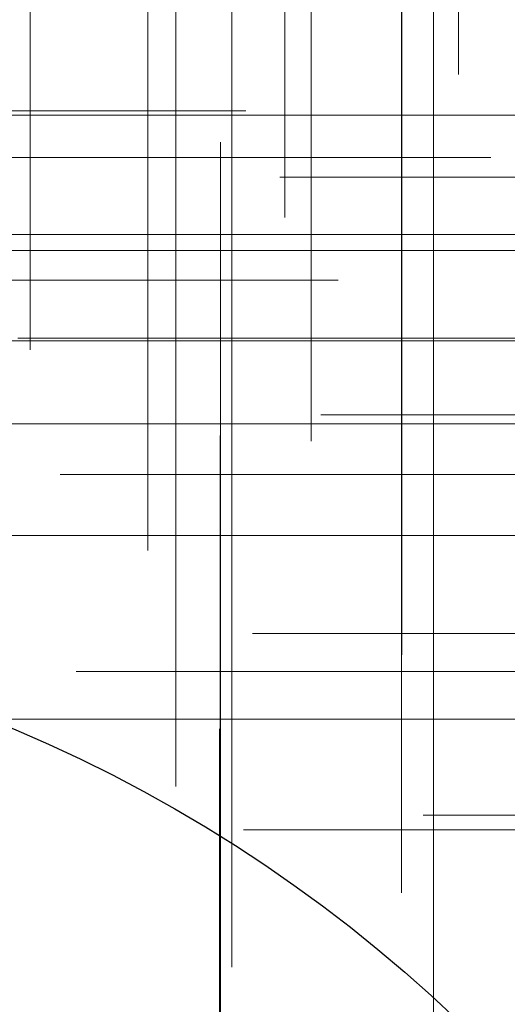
# Model space of a CAD drawing. Header units: millimetres. Extents: x -50 to 901, y -50 to 714.
# Tile 119 of 186: x 6 to 11, y 11 to 21. Entities that reach past the tile are written whole.
import ezdxf

# ---------------------------------------------------------------- set-up
doc = ezdxf.new("R2010")
doc.units = ezdxf.units.MM

# ---------------------------------------------------------------- blocks, each defined once
blk = doc.blocks.new('SW_CENTERMARKSYMBOL_3')
at = {"color": 0, "linetype": 'Continuous', "lineweight": 18}
for p, q in [((0, 0), (5, 0)), ((5, 0), (5.901, 0))]:
    blk.add_line(p, q, dxfattribs=at)
blk = doc.blocks.new('SW_CENTERMARKSYMBOL_4')
at = {"color": 0, "linetype": 'Continuous', "lineweight": 18}
for p, q in [((0, 0), (5, 0)), ((5, 0), (5.901, 0))]:
    blk.add_line(p, q, dxfattribs=at)
blk = doc.blocks.new('SW_CENTERMARKSYMBOL_5')
at = {"color": 0, "linetype": 'Continuous', "lineweight": 18}
for p, q in [((0, 5), (0, 5.901)), ((0, 0), (0, 5)), ((0, 0), (-5, 0)), ((0, 0), (0, -5)), ((0, 0), (5, 0))]:
    blk.add_line(p, q, dxfattribs=at)
blk = doc.blocks.new('SW_CENTERMARKSYMBOL_13')
at = {"color": 0, "linetype": 'Continuous', "lineweight": 18}
for p, q in [((0, 5), (0, 5.901)), ((0, 0), (0, 5))]:
    blk.add_line(p, q, dxfattribs=at)
blk = doc.blocks.new('SW_CENTERMARKSYMBOL_66')
at = {"color": 0, "linetype": 'Continuous', "lineweight": 18}
for p, q in [((0, 5), (0, 5.901)), ((0, 0), (0, 5))]:
    blk.add_line(p, q, dxfattribs=at)
blk = doc.blocks.new('SW_CENTERMARKSYMBOL_174')
at = {"color": 0, "linetype": 'Continuous', "lineweight": 18}
for p, q in [((0, 0), (5, 0)), ((5, 0), (5.555, 0))]:
    blk.add_line(p, q, dxfattribs=at)
blk = doc.blocks.new('SW_CENTERMARKSYMBOL_175')
at = {"color": 0, "linetype": 'Continuous', "lineweight": 18}
for p, q in [((0, 0), (5, 0)), ((5, 0), (5.646, 0))]:
    blk.add_line(p, q, dxfattribs=at)
blk = doc.blocks.new('SW_CENTERMARKSYMBOL_184')
at = {"color": 0, "linetype": 'Continuous', "lineweight": 18}
for p, q in [((0, 0), (0, -5)), ((0, -5), (0, -5.606))]:
    blk.add_line(p, q, dxfattribs=at)
blk = doc.blocks.new('SW_CENTERMARKSYMBOL_188')
at = {"color": 0, "linetype": 'Continuous', "lineweight": 18}
for p, q in [((0, 0), (5, 0)), ((5, 0), (5.555, 0))]:
    blk.add_line(p, q, dxfattribs=at)
blk = doc.blocks.new('SW_CENTERMARKSYMBOL_189')
at = {"color": 0, "linetype": 'Continuous', "lineweight": 18}
for p, q in [((0, 0), (0, 5)), ((0, 0), (-5, 0)), ((0, 0), (0, -5)), ((0, 0), (5, 0)), ((0, -5), (0, -5.646))]:
    blk.add_line(p, q, dxfattribs=at)
blk = doc.blocks.new('SW_CENTERMARKSYMBOL_190')
at = {"color": 0, "linetype": 'Continuous', "lineweight": 18}
for p, q in [((0, 0), (0, -5)), ((0, -5), (0, -5.521))]:
    blk.add_line(p, q, dxfattribs=at)
blk = doc.blocks.new('SW_CENTERMARKSYMBOL_191')
at = {"color": 0, "linetype": 'Continuous', "lineweight": 18}
for p, q in [((0, 0), (0, -5)), ((0, -5), (0, -5.606))]:
    blk.add_line(p, q, dxfattribs=at)
blk = doc.blocks.new('SW_CENTERMARKSYMBOL_197')
at = {"color": 0, "linetype": 'Continuous', "lineweight": 18}
for p, q in [((0, 0), (5, 0)), ((5, 0), (5.646, 0))]:
    blk.add_line(p, q, dxfattribs=at)
blk = doc.blocks.new('SW_CENTERMARKSYMBOL_198')
at = {"color": 0, "linetype": 'Continuous', "lineweight": 18}
for p, q in [((0, 0), (5, 0)), ((5, 0), (5.555, 0))]:
    blk.add_line(p, q, dxfattribs=at)
blk = doc.blocks.new('SW_CENTERMARKSYMBOL_459')
at = {"color": 0, "linetype": 'Continuous', "lineweight": 18}
for p, q in [((0, 5), (0, 5.555)), ((0, 0), (0, 5)), ((0, 0), (-5, 0)), ((0, 0), (0, -5)), ((0, 0), (5, 0))]:
    blk.add_line(p, q, dxfattribs=at)
blk = doc.blocks.new('SW_CENTERMARKSYMBOL_460')
at = {"color": 0, "linetype": 'Continuous', "lineweight": 18}
for p, q in [((-5, 0), (-5.646, 0)), ((0, 0), (-5, 0))]:
    blk.add_line(p, q, dxfattribs=at)
blk = doc.blocks.new('SW_CENTERMARKSYMBOL_461')
at = {"color": 0, "linetype": 'Continuous', "lineweight": 18}
for p, q in [((-5, 0), (-5.521, 0)), ((0, 0), (-5, 0))]:
    blk.add_line(p, q, dxfattribs=at)
blk = doc.blocks.new('SW_CENTERMARKSYMBOL_462')
at = {"color": 0, "linetype": 'Continuous', "lineweight": 18}
for p, q in [((-5, 0), (-5.606, 0)), ((0, 0), (-5, 0))]:
    blk.add_line(p, q, dxfattribs=at)
blk = doc.blocks.new('SW_CENTERMARKSYMBOL_465')
at = {"color": 0, "linetype": 'Continuous', "lineweight": 18}
for p, q in [((0, 0), (0, 5)), ((0, 0), (-5, 0)), ((0, 0), (0, -5)), ((0, 0), (5, 0)), ((0, -5), (0, -5.555))]:
    blk.add_line(p, q, dxfattribs=at)
blk = doc.blocks.new('SW_CENTERMARKSYMBOL_467')
at = {"color": 0, "linetype": 'Continuous', "lineweight": 18}
blk.add_line((0, -5), (0, -5.659), dxfattribs=at)
blk = doc.blocks.new('SW_CENTERMARKSYMBOL_468')
at = {"color": 0, "linetype": 'Continuous', "lineweight": 18}
for p, q in [((0, 0), (0, -5)), ((0, -5), (0, -5.659))]:
    blk.add_line(p, q, dxfattribs=at)
blk = doc.blocks.new('SW_CENTERMARKSYMBOL_469')
at = {"color": 0, "linetype": 'Continuous', "lineweight": 18}
for p, q in [((0, 0), (0, 5)), ((0, 0), (-5, 0)), ((0, 0), (0, -5)), ((0, 0), (5, 0)), ((0, -5), (0, -5.646))]:
    blk.add_line(p, q, dxfattribs=at)
blk = doc.blocks.new('SW_CENTERMARKSYMBOL_470')
at = {"color": 0, "linetype": 'Continuous', "lineweight": 18}
for p, q in [((0, 0), (0, 5)), ((0, 0), (-5, 0)), ((0, 0), (0, -5)), ((0, 0), (5, 0)), ((0, -5), (0, -5.521))]:
    blk.add_line(p, q, dxfattribs=at)
blk = doc.blocks.new('SW_CENTERMARKSYMBOL_473')
at = {"color": 0, "linetype": 'Continuous', "lineweight": 18}
for p, q in [((-5, 0), (-5.555, 0)), ((0, 0), (-5, 0))]:
    blk.add_line(p, q, dxfattribs=at)
blk = doc.blocks.new('SW_CENTERMARKSYMBOL_474')
at = {"color": 0, "linetype": 'Continuous', "lineweight": 18}
for p, q in [((-5, 0), (-5.646, 0)), ((0, 0), (-5, 0))]:
    blk.add_line(p, q, dxfattribs=at)
blk = doc.blocks.new('SW_CENTERMARKSYMBOL_481')
at = {"color": 0, "linetype": 'Continuous', "lineweight": 18}
for p, q in [((-5, 0), (-5.521, 0)), ((0, 0), (-5, 0))]:
    blk.add_line(p, q, dxfattribs=at)
blk = doc.blocks.new('SW_CENTERMARKSYMBOL_482')
at = {"color": 0, "linetype": 'Continuous', "lineweight": 18}
for p, q in [((-5, 0), (-5.646, 0)), ((0, 0), (-5, 0))]:
    blk.add_line(p, q, dxfattribs=at)
blk = doc.blocks.new('SW_CENTERMARKSYMBOL_483')
at = {"color": 0, "linetype": 'Continuous', "lineweight": 18}
for p, q in [((-5, 0), (-5.555, 0)), ((0, 0), (-5, 0))]:
    blk.add_line(p, q, dxfattribs=at)
blk = doc.blocks.new('SW_CENTERMARKSYMBOL_566')
at = {"color": 0, "linetype": 'Continuous', "lineweight": 18}
for p, q in [((0, 0), (5, 0)), ((5, 0), (5.901, 0))]:
    blk.add_line(p, q, dxfattribs=at)
blk = doc.blocks.new('SW_CENTERMARKSYMBOL_567')
at = {"color": 0, "linetype": 'Continuous', "lineweight": 18}
for p, q in [((0, 0), (5, 0)), ((5, 0), (5.901, 0))]:
    blk.add_line(p, q, dxfattribs=at)
blk = doc.blocks.new('SW_CENTERMARKSYMBOL_568')
at = {"color": 0, "linetype": 'Continuous', "lineweight": 18}
for p, q in [((0, 5), (0, 5.901)), ((0, 0), (0, 5)), ((0, 0), (-5, 0)), ((0, 0), (0, -5)), ((0, 0), (5, 0))]:
    blk.add_line(p, q, dxfattribs=at)
blk = doc.blocks.new('SW_CENTERMARKSYMBOL_576')
at = {"color": 0, "linetype": 'Continuous', "lineweight": 18}
for p, q in [((0, 5), (0, 5.901)), ((0, 0), (0, 5))]:
    blk.add_line(p, q, dxfattribs=at)
blk = doc.blocks.new('SW_CENTERMARKSYMBOL_629')
at = {"color": 0, "linetype": 'Continuous', "lineweight": 18}
for p, q in [((0, 5), (0, 5.901)), ((0, 0), (0, 5))]:
    blk.add_line(p, q, dxfattribs=at)
blk = doc.blocks.new('SW_CENTERMARKSYMBOL_737')
at = {"color": 0, "linetype": 'Continuous', "lineweight": 18}
for p, q in [((0, 0), (5, 0)), ((5, 0), (5.555, 0))]:
    blk.add_line(p, q, dxfattribs=at)
blk = doc.blocks.new('SW_CENTERMARKSYMBOL_738')
at = {"color": 0, "linetype": 'Continuous', "lineweight": 18}
for p, q in [((0, 0), (5, 0)), ((5, 0), (5.646, 0))]:
    blk.add_line(p, q, dxfattribs=at)
blk = doc.blocks.new('SW_CENTERMARKSYMBOL_747')
at = {"color": 0, "linetype": 'Continuous', "lineweight": 18}
for p, q in [((0, 0), (0, -5)), ((0, -5), (0, -5.606))]:
    blk.add_line(p, q, dxfattribs=at)
blk = doc.blocks.new('SW_CENTERMARKSYMBOL_751')
at = {"color": 0, "linetype": 'Continuous', "lineweight": 18}
for p, q in [((0, 0), (5, 0)), ((5, 0), (5.555, 0))]:
    blk.add_line(p, q, dxfattribs=at)
blk = doc.blocks.new('SW_CENTERMARKSYMBOL_752')
at = {"color": 0, "linetype": 'Continuous', "lineweight": 18}
for p, q in [((0, 0), (0, 5)), ((0, 0), (-5, 0)), ((0, 0), (0, -5)), ((0, 0), (5, 0)), ((0, -5), (0, -5.646))]:
    blk.add_line(p, q, dxfattribs=at)
blk = doc.blocks.new('SW_CENTERMARKSYMBOL_753')
at = {"color": 0, "linetype": 'Continuous', "lineweight": 18}
for p, q in [((0, 0), (0, -5)), ((0, -5), (0, -5.521))]:
    blk.add_line(p, q, dxfattribs=at)
blk = doc.blocks.new('SW_CENTERMARKSYMBOL_754')
at = {"color": 0, "linetype": 'Continuous', "lineweight": 18}
for p, q in [((0, 0), (0, -5)), ((0, -5), (0, -5.606))]:
    blk.add_line(p, q, dxfattribs=at)
blk = doc.blocks.new('SW_CENTERMARKSYMBOL_760')
at = {"color": 0, "linetype": 'Continuous', "lineweight": 18}
for p, q in [((0, 0), (5, 0)), ((5, 0), (5.646, 0))]:
    blk.add_line(p, q, dxfattribs=at)
blk = doc.blocks.new('SW_CENTERMARKSYMBOL_761')
at = {"color": 0, "linetype": 'Continuous', "lineweight": 18}
for p, q in [((0, 0), (5, 0)), ((5, 0), (5.555, 0))]:
    blk.add_line(p, q, dxfattribs=at)
blk = doc.blocks.new('SW_CENTERMARKSYMBOL_1022')
at = {"color": 0, "linetype": 'Continuous', "lineweight": 18}
for p, q in [((0, 5), (0, 5.555)), ((0, 0), (0, 5)), ((0, 0), (-5, 0)), ((0, 0), (0, -5)), ((0, 0), (5, 0))]:
    blk.add_line(p, q, dxfattribs=at)
blk = doc.blocks.new('SW_CENTERMARKSYMBOL_1023')
at = {"color": 0, "linetype": 'Continuous', "lineweight": 18}
for p, q in [((-5, 0), (-5.646, 0)), ((0, 0), (-5, 0))]:
    blk.add_line(p, q, dxfattribs=at)
blk = doc.blocks.new('SW_CENTERMARKSYMBOL_1024')
at = {"color": 0, "linetype": 'Continuous', "lineweight": 18}
for p, q in [((-5, 0), (-5.521, 0)), ((0, 0), (-5, 0))]:
    blk.add_line(p, q, dxfattribs=at)
blk = doc.blocks.new('SW_CENTERMARKSYMBOL_1025')
at = {"color": 0, "linetype": 'Continuous', "lineweight": 18}
for p, q in [((-5, 0), (-5.606, 0)), ((0, 0), (-5, 0))]:
    blk.add_line(p, q, dxfattribs=at)
blk = doc.blocks.new('SW_CENTERMARKSYMBOL_1028')
at = {"color": 0, "linetype": 'Continuous', "lineweight": 18}
for p, q in [((0, 0), (0, 5)), ((0, 0), (-5, 0)), ((0, 0), (0, -5)), ((0, 0), (5, 0)), ((0, -5), (0, -5.555))]:
    blk.add_line(p, q, dxfattribs=at)
blk = doc.blocks.new('SW_CENTERMARKSYMBOL_1030')
at = {"color": 0, "linetype": 'Continuous', "lineweight": 18}
blk.add_line((0, -5), (0, -5.659), dxfattribs=at)
blk = doc.blocks.new('SW_CENTERMARKSYMBOL_1031')
at = {"color": 0, "linetype": 'Continuous', "lineweight": 18}
for p, q in [((0, 0), (0, -5)), ((0, -5), (0, -5.659))]:
    blk.add_line(p, q, dxfattribs=at)
blk = doc.blocks.new('SW_CENTERMARKSYMBOL_1032')
at = {"color": 0, "linetype": 'Continuous', "lineweight": 18}
for p, q in [((0, 0), (0, 5)), ((0, 0), (-5, 0)), ((0, 0), (0, -5)), ((0, 0), (5, 0)), ((0, -5), (0, -5.646))]:
    blk.add_line(p, q, dxfattribs=at)
blk = doc.blocks.new('SW_CENTERMARKSYMBOL_1033')
at = {"color": 0, "linetype": 'Continuous', "lineweight": 18}
for p, q in [((0, 0), (0, 5)), ((0, 0), (-5, 0)), ((0, 0), (0, -5)), ((0, 0), (5, 0)), ((0, -5), (0, -5.521))]:
    blk.add_line(p, q, dxfattribs=at)
blk = doc.blocks.new('SW_CENTERMARKSYMBOL_1036')
at = {"color": 0, "linetype": 'Continuous', "lineweight": 18}
for p, q in [((-5, 0), (-5.555, 0)), ((0, 0), (-5, 0))]:
    blk.add_line(p, q, dxfattribs=at)
blk = doc.blocks.new('SW_CENTERMARKSYMBOL_1037')
at = {"color": 0, "linetype": 'Continuous', "lineweight": 18}
for p, q in [((-5, 0), (-5.646, 0)), ((0, 0), (-5, 0))]:
    blk.add_line(p, q, dxfattribs=at)
blk = doc.blocks.new('SW_CENTERMARKSYMBOL_1044')
at = {"color": 0, "linetype": 'Continuous', "lineweight": 18}
for p, q in [((-5, 0), (-5.521, 0)), ((0, 0), (-5, 0))]:
    blk.add_line(p, q, dxfattribs=at)
blk = doc.blocks.new('SW_CENTERMARKSYMBOL_1045')
at = {"color": 0, "linetype": 'Continuous', "lineweight": 18}
for p, q in [((-5, 0), (-5.646, 0)), ((0, 0), (-5, 0))]:
    blk.add_line(p, q, dxfattribs=at)
blk = doc.blocks.new('SW_CENTERMARKSYMBOL_1046')
at = {"color": 0, "linetype": 'Continuous', "lineweight": 18}
for p, q in [((-5, 0), (-5.555, 0)), ((0, 0), (-5, 0))]:
    blk.add_line(p, q, dxfattribs=at)
blk = doc.blocks.new('SW_CENTERMARKSYMBOL_1129')
at = {"color": 0, "linetype": 'Continuous', "lineweight": 18}
for p, q in [((0, 0), (5, 0)), ((5, 0), (5.901, 0))]:
    blk.add_line(p, q, dxfattribs=at)
blk = doc.blocks.new('SW_CENTERMARKSYMBOL_1130')
at = {"color": 0, "linetype": 'Continuous', "lineweight": 18}
for p, q in [((0, 0), (5, 0)), ((5, 0), (5.901, 0))]:
    blk.add_line(p, q, dxfattribs=at)
blk = doc.blocks.new('SW_CENTERMARKSYMBOL_1131')
at = {"color": 0, "linetype": 'Continuous', "lineweight": 18}
for p, q in [((0, 5), (0, 5.901)), ((0, 0), (0, 5)), ((0, 0), (-5, 0)), ((0, 0), (0, -5)), ((0, 0), (5, 0))]:
    blk.add_line(p, q, dxfattribs=at)
blk = doc.blocks.new('SW_CENTERMARKSYMBOL_1139')
at = {"color": 0, "linetype": 'Continuous', "lineweight": 18}
for p, q in [((0, 5), (0, 5.901)), ((0, 0), (0, 5))]:
    blk.add_line(p, q, dxfattribs=at)
blk = doc.blocks.new('SW_CENTERMARKSYMBOL_1192')
at = {"color": 0, "linetype": 'Continuous', "lineweight": 18}
for p, q in [((0, 5), (0, 5.901)), ((0, 0), (0, 5))]:
    blk.add_line(p, q, dxfattribs=at)
blk = doc.blocks.new('SW_CENTERMARKSYMBOL_1300')
at = {"color": 0, "linetype": 'Continuous', "lineweight": 18}
for p, q in [((0, 0), (5, 0)), ((5, 0), (5.555, 0))]:
    blk.add_line(p, q, dxfattribs=at)
blk = doc.blocks.new('SW_CENTERMARKSYMBOL_1301')
at = {"color": 0, "linetype": 'Continuous', "lineweight": 18}
for p, q in [((0, 0), (5, 0)), ((5, 0), (5.646, 0))]:
    blk.add_line(p, q, dxfattribs=at)
blk = doc.blocks.new('SW_CENTERMARKSYMBOL_1310')
at = {"color": 0, "linetype": 'Continuous', "lineweight": 18}
for p, q in [((0, 0), (0, -5)), ((0, -5), (0, -5.606))]:
    blk.add_line(p, q, dxfattribs=at)
blk = doc.blocks.new('SW_CENTERMARKSYMBOL_1314')
at = {"color": 0, "linetype": 'Continuous', "lineweight": 18}
for p, q in [((0, 0), (5, 0)), ((5, 0), (5.555, 0))]:
    blk.add_line(p, q, dxfattribs=at)
blk = doc.blocks.new('SW_CENTERMARKSYMBOL_1315')
at = {"color": 0, "linetype": 'Continuous', "lineweight": 18}
for p, q in [((0, 0), (0, 5)), ((0, 0), (-5, 0)), ((0, 0), (0, -5)), ((0, 0), (5, 0)), ((0, -5), (0, -5.646))]:
    blk.add_line(p, q, dxfattribs=at)
blk = doc.blocks.new('SW_CENTERMARKSYMBOL_1316')
at = {"color": 0, "linetype": 'Continuous', "lineweight": 18}
for p, q in [((0, 0), (0, -5)), ((0, -5), (0, -5.521))]:
    blk.add_line(p, q, dxfattribs=at)
blk = doc.blocks.new('SW_CENTERMARKSYMBOL_1317')
at = {"color": 0, "linetype": 'Continuous', "lineweight": 18}
for p, q in [((0, 0), (0, -5)), ((0, -5), (0, -5.606))]:
    blk.add_line(p, q, dxfattribs=at)
blk = doc.blocks.new('SW_CENTERMARKSYMBOL_1323')
at = {"color": 0, "linetype": 'Continuous', "lineweight": 18}
for p, q in [((0, 0), (5, 0)), ((5, 0), (5.646, 0))]:
    blk.add_line(p, q, dxfattribs=at)
blk = doc.blocks.new('SW_CENTERMARKSYMBOL_1324')
at = {"color": 0, "linetype": 'Continuous', "lineweight": 18}
for p, q in [((0, 0), (5, 0)), ((5, 0), (5.555, 0))]:
    blk.add_line(p, q, dxfattribs=at)
blk = doc.blocks.new('SW_CENTERMARKSYMBOL_1585')
at = {"color": 0, "linetype": 'Continuous', "lineweight": 18}
for p, q in [((0, 5), (0, 5.555)), ((0, 0), (0, 5)), ((0, 0), (-5, 0)), ((0, 0), (0, -5)), ((0, 0), (5, 0))]:
    blk.add_line(p, q, dxfattribs=at)
blk = doc.blocks.new('SW_CENTERMARKSYMBOL_1586')
at = {"color": 0, "linetype": 'Continuous', "lineweight": 18}
for p, q in [((-5, 0), (-5.646, 0)), ((0, 0), (-5, 0))]:
    blk.add_line(p, q, dxfattribs=at)
blk = doc.blocks.new('SW_CENTERMARKSYMBOL_1587')
at = {"color": 0, "linetype": 'Continuous', "lineweight": 18}
for p, q in [((-5, 0), (-5.521, 0)), ((0, 0), (-5, 0))]:
    blk.add_line(p, q, dxfattribs=at)
blk = doc.blocks.new('SW_CENTERMARKSYMBOL_1588')
at = {"color": 0, "linetype": 'Continuous', "lineweight": 18}
for p, q in [((-5, 0), (-5.606, 0)), ((0, 0), (-5, 0))]:
    blk.add_line(p, q, dxfattribs=at)
blk = doc.blocks.new('SW_CENTERMARKSYMBOL_1591')
at = {"color": 0, "linetype": 'Continuous', "lineweight": 18}
for p, q in [((0, 0), (0, 5)), ((0, 0), (-5, 0)), ((0, 0), (0, -5)), ((0, 0), (5, 0)), ((0, -5), (0, -5.555))]:
    blk.add_line(p, q, dxfattribs=at)
blk = doc.blocks.new('SW_CENTERMARKSYMBOL_1593')
at = {"color": 0, "linetype": 'Continuous', "lineweight": 18}
blk.add_line((0, -5), (0, -5.659), dxfattribs=at)
blk = doc.blocks.new('SW_CENTERMARKSYMBOL_1594')
at = {"color": 0, "linetype": 'Continuous', "lineweight": 18}
for p, q in [((0, 0), (0, -5)), ((0, -5), (0, -5.659))]:
    blk.add_line(p, q, dxfattribs=at)
blk = doc.blocks.new('SW_CENTERMARKSYMBOL_1595')
at = {"color": 0, "linetype": 'Continuous', "lineweight": 18}
for p, q in [((0, 0), (0, 5)), ((0, 0), (-5, 0)), ((0, 0), (0, -5)), ((0, 0), (5, 0)), ((0, -5), (0, -5.646))]:
    blk.add_line(p, q, dxfattribs=at)
blk = doc.blocks.new('SW_CENTERMARKSYMBOL_1596')
at = {"color": 0, "linetype": 'Continuous', "lineweight": 18}
for p, q in [((0, 0), (0, 5)), ((0, 0), (-5, 0)), ((0, 0), (0, -5)), ((0, 0), (5, 0)), ((0, -5), (0, -5.521))]:
    blk.add_line(p, q, dxfattribs=at)
blk = doc.blocks.new('SW_CENTERMARKSYMBOL_1599')
at = {"color": 0, "linetype": 'Continuous', "lineweight": 18}
for p, q in [((-5, 0), (-5.555, 0)), ((0, 0), (-5, 0))]:
    blk.add_line(p, q, dxfattribs=at)
blk = doc.blocks.new('SW_CENTERMARKSYMBOL_1600')
at = {"color": 0, "linetype": 'Continuous', "lineweight": 18}
for p, q in [((-5, 0), (-5.646, 0)), ((0, 0), (-5, 0))]:
    blk.add_line(p, q, dxfattribs=at)
blk = doc.blocks.new('SW_CENTERMARKSYMBOL_1607')
at = {"color": 0, "linetype": 'Continuous', "lineweight": 18}
for p, q in [((-5, 0), (-5.521, 0)), ((0, 0), (-5, 0))]:
    blk.add_line(p, q, dxfattribs=at)
blk = doc.blocks.new('SW_CENTERMARKSYMBOL_1608')
at = {"color": 0, "linetype": 'Continuous', "lineweight": 18}
for p, q in [((-5, 0), (-5.646, 0)), ((0, 0), (-5, 0))]:
    blk.add_line(p, q, dxfattribs=at)
blk = doc.blocks.new('SW_CENTERMARKSYMBOL_1609')
at = {"color": 0, "linetype": 'Continuous', "lineweight": 18}
for p, q in [((-5, 0), (-5.555, 0)), ((0, 0), (-5, 0))]:
    blk.add_line(p, q, dxfattribs=at)
blk = doc.blocks.new('SW_CENTERMARKSYMBOL_1692')
at = {"color": 0, "linetype": 'Continuous', "lineweight": 18}
for p, q in [((0, 0), (5, 0)), ((5, 0), (5.901, 0))]:
    blk.add_line(p, q, dxfattribs=at)
blk = doc.blocks.new('SW_CENTERMARKSYMBOL_1693')
at = {"color": 0, "linetype": 'Continuous', "lineweight": 18}
for p, q in [((0, 0), (5, 0)), ((5, 0), (5.901, 0))]:
    blk.add_line(p, q, dxfattribs=at)
blk = doc.blocks.new('SW_CENTERMARKSYMBOL_1694')
at = {"color": 0, "linetype": 'Continuous', "lineweight": 18}
for p, q in [((0, 5), (0, 5.901)), ((0, 0), (0, 5)), ((0, 0), (-5, 0)), ((0, 0), (0, -5)), ((0, 0), (5, 0))]:
    blk.add_line(p, q, dxfattribs=at)
blk = doc.blocks.new('SW_CENTERMARKSYMBOL_1702')
at = {"color": 0, "linetype": 'Continuous', "lineweight": 18}
for p, q in [((0, 5), (0, 5.901)), ((0, 0), (0, 5))]:
    blk.add_line(p, q, dxfattribs=at)
blk = doc.blocks.new('SW_CENTERMARKSYMBOL_1755')
at = {"color": 0, "linetype": 'Continuous', "lineweight": 18}
for p, q in [((0, 5), (0, 5.901)), ((0, 0), (0, 5))]:
    blk.add_line(p, q, dxfattribs=at)
blk = doc.blocks.new('SW_CENTERMARKSYMBOL_1863')
at = {"color": 0, "linetype": 'Continuous', "lineweight": 18}
for p, q in [((0, 0), (5, 0)), ((5, 0), (5.555, 0))]:
    blk.add_line(p, q, dxfattribs=at)
blk = doc.blocks.new('SW_CENTERMARKSYMBOL_1864')
at = {"color": 0, "linetype": 'Continuous', "lineweight": 18}
for p, q in [((0, 0), (5, 0)), ((5, 0), (5.646, 0))]:
    blk.add_line(p, q, dxfattribs=at)
blk = doc.blocks.new('SW_CENTERMARKSYMBOL_1873')
at = {"color": 0, "linetype": 'Continuous', "lineweight": 18}
for p, q in [((0, 0), (0, -5)), ((0, -5), (0, -5.606))]:
    blk.add_line(p, q, dxfattribs=at)
blk = doc.blocks.new('SW_CENTERMARKSYMBOL_1877')
at = {"color": 0, "linetype": 'Continuous', "lineweight": 18}
for p, q in [((0, 0), (5, 0)), ((5, 0), (5.555, 0))]:
    blk.add_line(p, q, dxfattribs=at)
blk = doc.blocks.new('SW_CENTERMARKSYMBOL_1878')
at = {"color": 0, "linetype": 'Continuous', "lineweight": 18}
for p, q in [((0, 0), (0, 5)), ((0, 0), (-5, 0)), ((0, 0), (0, -5)), ((0, 0), (5, 0)), ((0, -5), (0, -5.646))]:
    blk.add_line(p, q, dxfattribs=at)
blk = doc.blocks.new('SW_CENTERMARKSYMBOL_1879')
at = {"color": 0, "linetype": 'Continuous', "lineweight": 18}
for p, q in [((0, 0), (0, -5)), ((0, -5), (0, -5.521))]:
    blk.add_line(p, q, dxfattribs=at)
blk = doc.blocks.new('SW_CENTERMARKSYMBOL_1880')
at = {"color": 0, "linetype": 'Continuous', "lineweight": 18}
for p, q in [((0, 0), (0, -5)), ((0, -5), (0, -5.606))]:
    blk.add_line(p, q, dxfattribs=at)
blk = doc.blocks.new('SW_CENTERMARKSYMBOL_1886')
at = {"color": 0, "linetype": 'Continuous', "lineweight": 18}
for p, q in [((0, 0), (5, 0)), ((5, 0), (5.646, 0))]:
    blk.add_line(p, q, dxfattribs=at)
blk = doc.blocks.new('SW_CENTERMARKSYMBOL_1887')
at = {"color": 0, "linetype": 'Continuous', "lineweight": 18}
for p, q in [((0, 0), (5, 0)), ((5, 0), (5.555, 0))]:
    blk.add_line(p, q, dxfattribs=at)
blk = doc.blocks.new('SW_CENTERMARKSYMBOL_2148')
at = {"color": 0, "linetype": 'Continuous', "lineweight": 18}
for p, q in [((0, 5), (0, 5.555)), ((0, 0), (0, 5)), ((0, 0), (-5, 0)), ((0, 0), (0, -5)), ((0, 0), (5, 0))]:
    blk.add_line(p, q, dxfattribs=at)
blk = doc.blocks.new('SW_CENTERMARKSYMBOL_2149')
at = {"color": 0, "linetype": 'Continuous', "lineweight": 18}
for p, q in [((-5, 0), (-5.646, 0)), ((0, 0), (-5, 0))]:
    blk.add_line(p, q, dxfattribs=at)
blk = doc.blocks.new('SW_CENTERMARKSYMBOL_2150')
at = {"color": 0, "linetype": 'Continuous', "lineweight": 18}
for p, q in [((-5, 0), (-5.521, 0)), ((0, 0), (-5, 0))]:
    blk.add_line(p, q, dxfattribs=at)
blk = doc.blocks.new('SW_CENTERMARKSYMBOL_2151')
at = {"color": 0, "linetype": 'Continuous', "lineweight": 18}
for p, q in [((-5, 0), (-5.606, 0)), ((0, 0), (-5, 0))]:
    blk.add_line(p, q, dxfattribs=at)
blk = doc.blocks.new('SW_CENTERMARKSYMBOL_2154')
at = {"color": 0, "linetype": 'Continuous', "lineweight": 18}
for p, q in [((0, 0), (0, 5)), ((0, 0), (-5, 0)), ((0, 0), (0, -5)), ((0, 0), (5, 0)), ((0, -5), (0, -5.555))]:
    blk.add_line(p, q, dxfattribs=at)
blk = doc.blocks.new('SW_CENTERMARKSYMBOL_2156')
at = {"color": 0, "linetype": 'Continuous', "lineweight": 18}
blk.add_line((0, -5), (0, -5.659), dxfattribs=at)
blk = doc.blocks.new('SW_CENTERMARKSYMBOL_2157')
at = {"color": 0, "linetype": 'Continuous', "lineweight": 18}
for p, q in [((0, 0), (0, -5)), ((0, -5), (0, -5.659))]:
    blk.add_line(p, q, dxfattribs=at)
blk = doc.blocks.new('SW_CENTERMARKSYMBOL_2158')
at = {"color": 0, "linetype": 'Continuous', "lineweight": 18}
for p, q in [((0, 0), (0, 5)), ((0, 0), (-5, 0)), ((0, 0), (0, -5)), ((0, 0), (5, 0)), ((0, -5), (0, -5.646))]:
    blk.add_line(p, q, dxfattribs=at)
blk = doc.blocks.new('SW_CENTERMARKSYMBOL_2159')
at = {"color": 0, "linetype": 'Continuous', "lineweight": 18}
for p, q in [((0, 0), (0, 5)), ((0, 0), (-5, 0)), ((0, 0), (0, -5)), ((0, 0), (5, 0)), ((0, -5), (0, -5.521))]:
    blk.add_line(p, q, dxfattribs=at)
blk = doc.blocks.new('SW_CENTERMARKSYMBOL_2162')
at = {"color": 0, "linetype": 'Continuous', "lineweight": 18}
for p, q in [((-5, 0), (-5.555, 0)), ((0, 0), (-5, 0))]:
    blk.add_line(p, q, dxfattribs=at)
blk = doc.blocks.new('SW_CENTERMARKSYMBOL_2163')
at = {"color": 0, "linetype": 'Continuous', "lineweight": 18}
for p, q in [((-5, 0), (-5.646, 0)), ((0, 0), (-5, 0))]:
    blk.add_line(p, q, dxfattribs=at)
blk = doc.blocks.new('SW_CENTERMARKSYMBOL_2170')
at = {"color": 0, "linetype": 'Continuous', "lineweight": 18}
for p, q in [((-5, 0), (-5.521, 0)), ((0, 0), (-5, 0))]:
    blk.add_line(p, q, dxfattribs=at)
blk = doc.blocks.new('SW_CENTERMARKSYMBOL_2171')
at = {"color": 0, "linetype": 'Continuous', "lineweight": 18}
for p, q in [((-5, 0), (-5.646, 0)), ((0, 0), (-5, 0))]:
    blk.add_line(p, q, dxfattribs=at)
blk = doc.blocks.new('SW_CENTERMARKSYMBOL_2172')
at = {"color": 0, "linetype": 'Continuous', "lineweight": 18}
for p, q in [((-5, 0), (-5.555, 0)), ((0, 0), (-5, 0))]:
    blk.add_line(p, q, dxfattribs=at)
blk = doc.blocks.new('SW_CENTERMARKSYMBOL_2255')
at = {"color": 0, "linetype": 'Continuous', "lineweight": 18}
for p, q in [((0, 0), (5, 0)), ((5, 0), (5.901, 0))]:
    blk.add_line(p, q, dxfattribs=at)
blk = doc.blocks.new('SW_CENTERMARKSYMBOL_2256')
at = {"color": 0, "linetype": 'Continuous', "lineweight": 18}
for p, q in [((0, 0), (5, 0)), ((5, 0), (5.901, 0))]:
    blk.add_line(p, q, dxfattribs=at)
blk = doc.blocks.new('SW_CENTERMARKSYMBOL_2257')
at = {"color": 0, "linetype": 'Continuous', "lineweight": 18}
for p, q in [((0, 5), (0, 5.901)), ((0, 0), (0, 5)), ((0, 0), (-5, 0)), ((0, 0), (0, -5)), ((0, 0), (5, 0))]:
    blk.add_line(p, q, dxfattribs=at)
blk = doc.blocks.new('SW_CENTERMARKSYMBOL_2265')
at = {"color": 0, "linetype": 'Continuous', "lineweight": 18}
for p, q in [((0, 5), (0, 5.901)), ((0, 0), (0, 5))]:
    blk.add_line(p, q, dxfattribs=at)
blk = doc.blocks.new('SW_CENTERMARKSYMBOL_2318')
at = {"color": 0, "linetype": 'Continuous', "lineweight": 18}
for p, q in [((0, 5), (0, 5.901)), ((0, 0), (0, 5))]:
    blk.add_line(p, q, dxfattribs=at)
blk = doc.blocks.new('SW_CENTERMARKSYMBOL_2426')
at = {"color": 0, "linetype": 'Continuous', "lineweight": 18}
for p, q in [((0, 0), (5, 0)), ((5, 0), (5.555, 0))]:
    blk.add_line(p, q, dxfattribs=at)
blk = doc.blocks.new('SW_CENTERMARKSYMBOL_2427')
at = {"color": 0, "linetype": 'Continuous', "lineweight": 18}
for p, q in [((0, 0), (5, 0)), ((5, 0), (5.646, 0))]:
    blk.add_line(p, q, dxfattribs=at)
blk = doc.blocks.new('SW_CENTERMARKSYMBOL_2436')
at = {"color": 0, "linetype": 'Continuous', "lineweight": 18}
for p, q in [((0, 0), (0, -5)), ((0, -5), (0, -5.606))]:
    blk.add_line(p, q, dxfattribs=at)
blk = doc.blocks.new('SW_CENTERMARKSYMBOL_2440')
at = {"color": 0, "linetype": 'Continuous', "lineweight": 18}
for p, q in [((0, 0), (5, 0)), ((5, 0), (5.555, 0))]:
    blk.add_line(p, q, dxfattribs=at)
blk = doc.blocks.new('SW_CENTERMARKSYMBOL_2441')
at = {"color": 0, "linetype": 'Continuous', "lineweight": 18}
for p, q in [((0, 0), (0, 5)), ((0, 0), (-5, 0)), ((0, 0), (0, -5)), ((0, 0), (5, 0)), ((0, -5), (0, -5.646))]:
    blk.add_line(p, q, dxfattribs=at)
blk = doc.blocks.new('SW_CENTERMARKSYMBOL_2442')
at = {"color": 0, "linetype": 'Continuous', "lineweight": 18}
for p, q in [((0, 0), (0, -5)), ((0, -5), (0, -5.521))]:
    blk.add_line(p, q, dxfattribs=at)
blk = doc.blocks.new('SW_CENTERMARKSYMBOL_2443')
at = {"color": 0, "linetype": 'Continuous', "lineweight": 18}
for p, q in [((0, 0), (0, -5)), ((0, -5), (0, -5.606))]:
    blk.add_line(p, q, dxfattribs=at)
blk = doc.blocks.new('SW_CENTERMARKSYMBOL_2449')
at = {"color": 0, "linetype": 'Continuous', "lineweight": 18}
for p, q in [((0, 0), (5, 0)), ((5, 0), (5.646, 0))]:
    blk.add_line(p, q, dxfattribs=at)
blk = doc.blocks.new('SW_CENTERMARKSYMBOL_2450')
at = {"color": 0, "linetype": 'Continuous', "lineweight": 18}
for p, q in [((0, 0), (5, 0)), ((5, 0), (5.555, 0))]:
    blk.add_line(p, q, dxfattribs=at)
blk = doc.blocks.new('SW_CENTERMARKSYMBOL_2711')
at = {"color": 0, "linetype": 'Continuous', "lineweight": 18}
for p, q in [((0, 5), (0, 5.555)), ((0, 0), (0, 5)), ((0, 0), (-5, 0)), ((0, 0), (0, -5)), ((0, 0), (5, 0))]:
    blk.add_line(p, q, dxfattribs=at)
blk = doc.blocks.new('SW_CENTERMARKSYMBOL_2712')
at = {"color": 0, "linetype": 'Continuous', "lineweight": 18}
for p, q in [((-5, 0), (-5.646, 0)), ((0, 0), (-5, 0))]:
    blk.add_line(p, q, dxfattribs=at)
blk = doc.blocks.new('SW_CENTERMARKSYMBOL_2713')
at = {"color": 0, "linetype": 'Continuous', "lineweight": 18}
for p, q in [((-5, 0), (-5.521, 0)), ((0, 0), (-5, 0))]:
    blk.add_line(p, q, dxfattribs=at)
blk = doc.blocks.new('SW_CENTERMARKSYMBOL_2714')
at = {"color": 0, "linetype": 'Continuous', "lineweight": 18}
for p, q in [((-5, 0), (-5.606, 0)), ((0, 0), (-5, 0))]:
    blk.add_line(p, q, dxfattribs=at)
blk = doc.blocks.new('SW_CENTERMARKSYMBOL_2717')
at = {"color": 0, "linetype": 'Continuous', "lineweight": 18}
for p, q in [((0, 0), (0, 5)), ((0, 0), (-5, 0)), ((0, 0), (0, -5)), ((0, 0), (5, 0)), ((0, -5), (0, -5.555))]:
    blk.add_line(p, q, dxfattribs=at)
blk = doc.blocks.new('SW_CENTERMARKSYMBOL_2719')
at = {"color": 0, "linetype": 'Continuous', "lineweight": 18}
blk.add_line((0, -5), (0, -5.659), dxfattribs=at)
blk = doc.blocks.new('SW_CENTERMARKSYMBOL_2720')
at = {"color": 0, "linetype": 'Continuous', "lineweight": 18}
for p, q in [((0, 0), (0, -5)), ((0, -5), (0, -5.659))]:
    blk.add_line(p, q, dxfattribs=at)
blk = doc.blocks.new('SW_CENTERMARKSYMBOL_2721')
at = {"color": 0, "linetype": 'Continuous', "lineweight": 18}
for p, q in [((0, 0), (0, 5)), ((0, 0), (-5, 0)), ((0, 0), (0, -5)), ((0, 0), (5, 0)), ((0, -5), (0, -5.646))]:
    blk.add_line(p, q, dxfattribs=at)
blk = doc.blocks.new('SW_CENTERMARKSYMBOL_2722')
at = {"color": 0, "linetype": 'Continuous', "lineweight": 18}
for p, q in [((0, 0), (0, 5)), ((0, 0), (-5, 0)), ((0, 0), (0, -5)), ((0, 0), (5, 0)), ((0, -5), (0, -5.521))]:
    blk.add_line(p, q, dxfattribs=at)
blk = doc.blocks.new('SW_CENTERMARKSYMBOL_2725')
at = {"color": 0, "linetype": 'Continuous', "lineweight": 18}
for p, q in [((-5, 0), (-5.555, 0)), ((0, 0), (-5, 0))]:
    blk.add_line(p, q, dxfattribs=at)
blk = doc.blocks.new('SW_CENTERMARKSYMBOL_2726')
at = {"color": 0, "linetype": 'Continuous', "lineweight": 18}
for p, q in [((-5, 0), (-5.646, 0)), ((0, 0), (-5, 0))]:
    blk.add_line(p, q, dxfattribs=at)
blk = doc.blocks.new('SW_CENTERMARKSYMBOL_2733')
at = {"color": 0, "linetype": 'Continuous', "lineweight": 18}
for p, q in [((-5, 0), (-5.521, 0)), ((0, 0), (-5, 0))]:
    blk.add_line(p, q, dxfattribs=at)
blk = doc.blocks.new('SW_CENTERMARKSYMBOL_2734')
at = {"color": 0, "linetype": 'Continuous', "lineweight": 18}
for p, q in [((-5, 0), (-5.646, 0)), ((0, 0), (-5, 0))]:
    blk.add_line(p, q, dxfattribs=at)
blk = doc.blocks.new('SW_CENTERMARKSYMBOL_2735')
at = {"color": 0, "linetype": 'Continuous', "lineweight": 18}
for p, q in [((-5, 0), (-5.555, 0)), ((0, 0), (-5, 0))]:
    blk.add_line(p, q, dxfattribs=at)

msp = doc.modelspace()

# ---------------------------------------------------------------- linework, layer by layer
at = {"color": 7, "linetype": 'Continuous', "lineweight": 25}
for radius in [45, 45, 45, 45, 45, 43.896, 43.896, 43.896, 43.896, 43.896, 43.622, 43.622, 43.622, 43.622, 43.622, 42.281, 42.281, 42.281, 42.281, 42.281, 35.281, 35.281, 35.281, 35.281, 35.281, 33.281, 33.281, 33.281, 33.281, 33.281, 15, 15, 15, 15, 15]:
    msp.add_circle((0, 0), radius, dxfattribs=at)
msp.add_arc((0, 0), 50, 4.0115, 85.9885, dxfattribs=at)
msp.add_arc((0, 0), 50, 4.0115, 85.9885, dxfattribs=at)
msp.add_arc((0, 0), 50, 4.0115, 85.9885, dxfattribs=at)
msp.add_arc((0, 0), 50, 4.0115, 85.9885, dxfattribs=at)
msp.add_arc((0, 0), 50, 4.0115, 85.9885, dxfattribs=at)

# ---------------------------------------------------------------- block references
at = {"color": 7, "linetype": 'Continuous', "lineweight": 18}
for name, p in [('SW_CENTERMARKSYMBOL_467', (10.365, 26.18)), ('SW_CENTERMARKSYMBOL_1030', (10.365, 26.18)), ('SW_CENTERMARKSYMBOL_1593', (10.365, 26.18)), ('SW_CENTERMARKSYMBOL_2156', (10.365, 26.18)), ('SW_CENTERMARKSYMBOL_2719', (10.365, 26.18)), ('SW_CENTERMARKSYMBOL_468', (8.592, 24.72)), ('SW_CENTERMARKSYMBOL_1031', (8.592, 24.72)), ('SW_CENTERMARKSYMBOL_1594', (8.592, 24.72)), ('SW_CENTERMARKSYMBOL_2157', (8.592, 24.72)), ('SW_CENTERMARKSYMBOL_2720', (8.592, 24.72)), ('SW_CENTERMARKSYMBOL_184', (5.985, 23.311)), ('SW_CENTERMARKSYMBOL_747', (5.985, 23.311)), ('SW_CENTERMARKSYMBOL_1310', (5.985, 23.311)), ('SW_CENTERMARKSYMBOL_1873', (5.985, 23.311)), ('SW_CENTERMARKSYMBOL_2436', (5.985, 23.311)), ('SW_CENTERMARKSYMBOL_191', (8.86, 22.377)), ('SW_CENTERMARKSYMBOL_754', (8.86, 22.377)), ('SW_CENTERMARKSYMBOL_1317', (8.86, 22.377)), ('SW_CENTERMARKSYMBOL_1880', (8.86, 22.377)), ('SW_CENTERMARKSYMBOL_2443', (8.86, 22.377)), ('SW_CENTERMARKSYMBOL_190', (7.189, 21.175)), ('SW_CENTERMARKSYMBOL_753', (7.189, 21.175)), ('SW_CENTERMARKSYMBOL_1316', (7.189, 21.175)), ('SW_CENTERMARKSYMBOL_1879', (7.189, 21.175)), ('SW_CENTERMARKSYMBOL_2442', (7.189, 21.175)), ('SW_CENTERMARKSYMBOL_175', (2.546, 20.152)), ('SW_CENTERMARKSYMBOL_738', (2.546, 20.152)), ('SW_CENTERMARKSYMBOL_1301', (2.546, 20.152)), ('SW_CENTERMARKSYMBOL_1864', (2.546, 20.152)), ('SW_CENTERMARKSYMBOL_2427', (2.546, 20.152)), ('SW_CENTERMARKSYMBOL_470', (9.786, 20.107)), ('SW_CENTERMARKSYMBOL_1033', (9.786, 20.107)), ('SW_CENTERMARKSYMBOL_1596', (9.786, 20.107)), ('SW_CENTERMARKSYMBOL_2159', (9.786, 20.107)), ('SW_CENTERMARKSYMBOL_2722', (9.786, 20.107)), ('SW_CENTERMARKSYMBOL_197', (5.051, 19.674)), ('SW_CENTERMARKSYMBOL_760', (5.051, 19.674)), ('SW_CENTERMARKSYMBOL_1323', (5.051, 19.674)), ('SW_CENTERMARKSYMBOL_1886', (5.051, 19.674)), ('SW_CENTERMARKSYMBOL_2449', (5.051, 19.674)), ('SW_CENTERMARKSYMBOL_462', (14.147, 19.471)), ('SW_CENTERMARKSYMBOL_1025', (14.147, 19.471)), ('SW_CENTERMARKSYMBOL_1588', (14.147, 19.471)), ('SW_CENTERMARKSYMBOL_2151', (14.147, 19.471)), ('SW_CENTERMARKSYMBOL_2714', (14.147, 19.471)), ('SW_CENTERMARKSYMBOL_189', (7.477, 18.886)), ('SW_CENTERMARKSYMBOL_752', (7.477, 18.886)), ('SW_CENTERMARKSYMBOL_1315', (7.477, 18.886)), ('SW_CENTERMARKSYMBOL_1878', (7.477, 18.886)), ('SW_CENTERMARKSYMBOL_2441', (7.477, 18.886)), ('SW_CENTERMARKSYMBOL_174', (1.245, 18.722)), ('SW_CENTERMARKSYMBOL_737', (1.245, 18.722)), ('SW_CENTERMARKSYMBOL_1300', (1.245, 18.722)), ('SW_CENTERMARKSYMBOL_1863', (1.245, 18.722)), ('SW_CENTERMARKSYMBOL_2426', (1.245, 18.722)), ('SW_CENTERMARKSYMBOL_461', (12.229, 18.722)), ('SW_CENTERMARKSYMBOL_1024', (12.229, 18.722)), ('SW_CENTERMARKSYMBOL_1587', (12.229, 18.722)), ('SW_CENTERMARKSYMBOL_2150', (12.229, 18.722)), ('SW_CENTERMARKSYMBOL_2713', (12.229, 18.722)), ('SW_CENTERMARKSYMBOL_198', (3.582, 18.418)), ('SW_CENTERMARKSYMBOL_761', (3.582, 18.418)), ('SW_CENTERMARKSYMBOL_1324', (3.582, 18.418)), ('SW_CENTERMARKSYMBOL_1887', (3.582, 18.418)), ('SW_CENTERMARKSYMBOL_2450', (3.582, 18.418)), ('SW_CENTERMARKSYMBOL_188', (5.862, 17.824)), ('SW_CENTERMARKSYMBOL_751', (5.862, 17.824)), ('SW_CENTERMARKSYMBOL_1314', (5.862, 17.824)), ('SW_CENTERMARKSYMBOL_1877', (5.862, 17.824)), ('SW_CENTERMARKSYMBOL_2440', (5.862, 17.824)), ('SW_CENTERMARKSYMBOL_469', (9.785, 17.8)), ('SW_CENTERMARKSYMBOL_1032', (9.785, 17.8)), ('SW_CENTERMARKSYMBOL_1595', (9.785, 17.8)), ('SW_CENTERMARKSYMBOL_2158', (9.785, 17.8)), ('SW_CENTERMARKSYMBOL_2721', (9.785, 17.8)), ('SW_CENTERMARKSYMBOL_481', (14.479, 17.042)), ('SW_CENTERMARKSYMBOL_1044', (14.479, 17.042)), ('SW_CENTERMARKSYMBOL_1607', (14.479, 17.042)), ('SW_CENTERMARKSYMBOL_2170', (14.479, 17.042)), ('SW_CENTERMARKSYMBOL_2733', (14.479, 17.042)), ('SW_CENTERMARKSYMBOL_465', (8.049, 16.949)), ('SW_CENTERMARKSYMBOL_1028', (8.049, 16.949)), ('SW_CENTERMARKSYMBOL_1591', (8.049, 16.949)), ('SW_CENTERMARKSYMBOL_2154', (8.049, 16.949)), ('SW_CENTERMARKSYMBOL_2717', (8.049, 16.949)), ('SW_CENTERMARKSYMBOL_460', (11.939, 16.433)), ('SW_CENTERMARKSYMBOL_1023', (11.939, 16.433)), ('SW_CENTERMARKSYMBOL_1586', (11.939, 16.433)), ('SW_CENTERMARKSYMBOL_2149', (11.939, 16.433)), ('SW_CENTERMARKSYMBOL_2712', (11.939, 16.433)), ('SW_CENTERMARKSYMBOL_459', (10.11, 15.806)), ('SW_CENTERMARKSYMBOL_1022', (10.11, 15.806)), ('SW_CENTERMARKSYMBOL_1585', (10.11, 15.806)), ('SW_CENTERMARKSYMBOL_2148', (10.11, 15.806)), ('SW_CENTERMARKSYMBOL_2711', (10.11, 15.806)), ('SW_CENTERMARKSYMBOL_482', (13.905, 14.807)), ('SW_CENTERMARKSYMBOL_1045', (13.905, 14.807)), ('SW_CENTERMARKSYMBOL_1608', (13.905, 14.807)), ('SW_CENTERMARKSYMBOL_2171', (13.905, 14.807)), ('SW_CENTERMARKSYMBOL_2734', (13.905, 14.807)), ('SW_CENTERMARKSYMBOL_483', (12.012, 14.415)), ('SW_CENTERMARKSYMBOL_1046', (12.012, 14.415)), ('SW_CENTERMARKSYMBOL_1609', (12.012, 14.415)), ('SW_CENTERMARKSYMBOL_2172', (12.012, 14.415)), ('SW_CENTERMARKSYMBOL_2735', (12.012, 14.415)), ('SW_CENTERMARKSYMBOL_3', (1.934, 13.929)), ('SW_CENTERMARKSYMBOL_566', (1.934, 13.929)), ('SW_CENTERMARKSYMBOL_1129', (1.934, 13.929)), ('SW_CENTERMARKSYMBOL_1692', (1.934, 13.929)), ('SW_CENTERMARKSYMBOL_2255', (1.934, 13.929)), ('SW_CENTERMARKSYMBOL_4', (4.934, 13.929)), ('SW_CENTERMARKSYMBOL_567', (4.934, 13.929)), ('SW_CENTERMARKSYMBOL_1130', (4.934, 13.929)), ('SW_CENTERMARKSYMBOL_1693', (4.934, 13.929)), ('SW_CENTERMARKSYMBOL_2256', (4.934, 13.929)), ('SW_CENTERMARKSYMBOL_5', (7.934, 13.929)), ('SW_CENTERMARKSYMBOL_568', (7.934, 13.929)), ('SW_CENTERMARKSYMBOL_1131', (7.934, 13.929)), ('SW_CENTERMARKSYMBOL_1694', (7.934, 13.929)), ('SW_CENTERMARKSYMBOL_2257', (7.934, 13.929)), ('SW_CENTERMARKSYMBOL_474', (15.651, 12.947)), ('SW_CENTERMARKSYMBOL_1037', (15.651, 12.947)), ('SW_CENTERMARKSYMBOL_1600', (15.651, 12.947)), ('SW_CENTERMARKSYMBOL_2163', (15.651, 12.947)), ('SW_CENTERMARKSYMBOL_2726', (15.651, 12.947)), ('SW_CENTERMARKSYMBOL_473', (13.724, 12.796)), ('SW_CENTERMARKSYMBOL_1036', (13.724, 12.796)), ('SW_CENTERMARKSYMBOL_1599', (13.724, 12.796)), ('SW_CENTERMARKSYMBOL_2162', (13.724, 12.796)), ('SW_CENTERMARKSYMBOL_2725', (13.724, 12.796)), ('SW_CENTERMARKSYMBOL_13', (7.928, 10.929)), ('SW_CENTERMARKSYMBOL_576', (7.928, 10.929)), ('SW_CENTERMARKSYMBOL_1139', (7.928, 10.929)), ('SW_CENTERMARKSYMBOL_1702', (7.928, 10.929)), ('SW_CENTERMARKSYMBOL_2265', (7.928, 10.929)), ('SW_CENTERMARKSYMBOL_66', (7.923, 7.929)), ('SW_CENTERMARKSYMBOL_629', (7.923, 7.929)), ('SW_CENTERMARKSYMBOL_1192', (7.923, 7.929)), ('SW_CENTERMARKSYMBOL_1755', (7.923, 7.929)), ('SW_CENTERMARKSYMBOL_2318', (7.923, 7.929))]:
    msp.add_blockref(name, p, dxfattribs=at)

doc.saveas('drawing.dxf')
